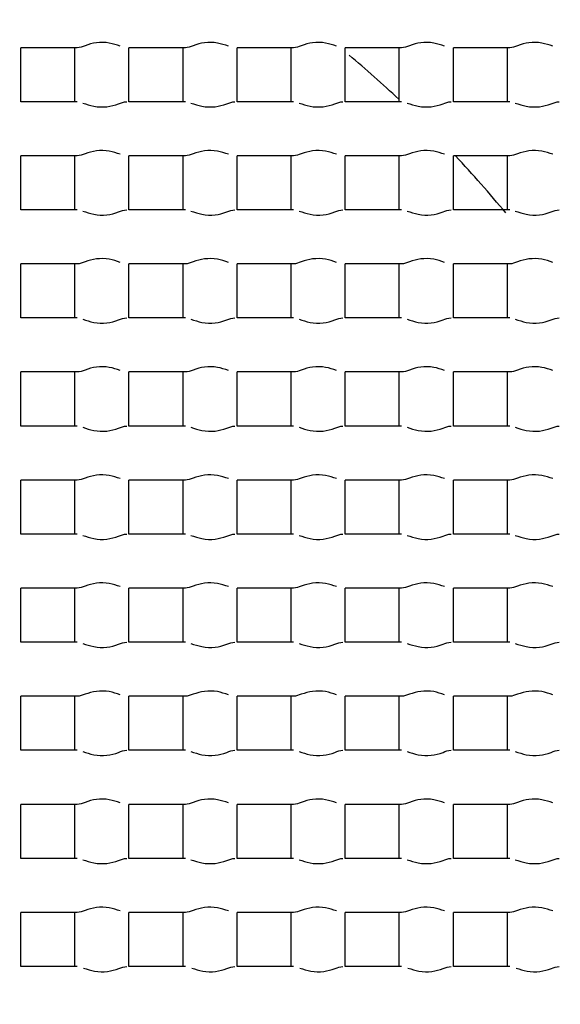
# Model space of a CAD drawing. Header units: millimetres. Extents: x 289 to 943, y 130 to 616.
# Tile 40 of 65: x 828.89 to 830.39, y 244.52 to 247.26. Entities that reach past the tile are written whole.
import ezdxf

# ---------------------------------------------------------------- set-up
doc = ezdxf.new("R2010")
doc.units = ezdxf.units.MM
doc.header["$LTSCALE"] = 65.395
doc.layers.get('0').update_dxf_attribs({"linetype": 'CONTINUOUS'})

msp = doc.modelspace()

# ---------------------------------------------------------------- linework, layer by layer
at = {"color": 7, "linetype": 'CONTINUOUS'}
for p, q in [((828.8977, 247.0292), (828.8977, 247.1792)), ((829.0541, 247.1792), (828.8977, 247.1792)), ((829.0477, 247.0292), (829.0477, 247.1792)), ((829.1977, 247.0292), (829.1977, 247.1792)), ((829.3541, 247.1792), (829.1977, 247.1792)), ((829.3477, 247.0292), (829.3477, 247.1792)), ((829.4977, 247.0292), (829.4977, 247.1792)), ((829.6541, 247.1792), (829.4977, 247.1792)), ((829.6477, 247.0292), (829.6477, 247.1792)), ((829.7977, 247.0292), (829.7977, 247.1792)), ((829.9541, 247.1792), (829.7977, 247.1792)), ((829.9477, 247.0292), (829.9477, 247.1792)), ((830.0977, 247.0292), (830.0977, 247.1792)), ((830.2541, 247.1792), (830.0977, 247.1792)), ((830.2477, 247.0292), (830.2477, 247.1792)), ((829.0541, 247.0292), (828.8977, 247.0292)), ((829.3541, 247.0292), (829.1977, 247.0292)), ((829.6541, 247.0292), (829.4977, 247.0292)), ((829.9541, 247.0292), (829.7977, 247.0292)), ((830.2541, 247.0292), (830.0977, 247.0292)), ((828.8977, 246.7292), (828.8977, 246.8792)), ((829.0541, 246.8792), (828.8977, 246.8792)), ((829.0477, 246.7292), (829.0477, 246.8792)), ((829.1977, 246.7292), (829.1977, 246.8792)), ((829.3541, 246.8792), (829.1977, 246.8792)), ((829.3477, 246.7292), (829.3477, 246.8792)), ((829.4977, 246.7292), (829.4977, 246.8792)), ((829.6541, 246.8792), (829.4977, 246.8792)), ((829.6477, 246.7292), (829.6477, 246.8792)), ((829.7977, 246.7292), (829.7977, 246.8792)), ((829.9541, 246.8792), (829.7977, 246.8792)), ((829.9477, 246.7292), (829.9477, 246.8792)), ((830.0977, 246.7292), (830.0977, 246.8792)), ((830.2541, 246.8792), (830.0977, 246.8792)), ((830.2477, 246.7292), (830.2477, 246.8792)), ((829.0541, 246.7292), (828.8977, 246.7292)), ((829.3541, 246.7292), (829.1977, 246.7292)), ((829.6541, 246.7292), (829.4977, 246.7292)), ((829.9541, 246.7292), (829.7977, 246.7292)), ((830.2541, 246.7292), (830.0977, 246.7292)), ((828.8977, 246.4292), (828.8977, 246.5792)), ((829.0541, 246.5792), (828.8977, 246.5792)), ((829.0477, 246.4292), (829.0477, 246.5792)), ((829.1977, 246.4292), (829.1977, 246.5792)), ((829.3541, 246.5792), (829.1977, 246.5792)), ((829.3477, 246.4292), (829.3477, 246.5792)), ((829.4977, 246.4292), (829.4977, 246.5792)), ((829.6541, 246.5792), (829.4977, 246.5792)), ((829.6477, 246.4292), (829.6477, 246.5792)), ((829.7977, 246.4292), (829.7977, 246.5792)), ((829.9541, 246.5792), (829.7977, 246.5792)), ((829.9477, 246.4292), (829.9477, 246.5792)), ((830.0977, 246.4292), (830.0977, 246.5792)), ((830.2541, 246.5792), (830.0977, 246.5792)), ((830.2477, 246.4292), (830.2477, 246.5792)), ((829.0541, 246.4292), (828.8977, 246.4292)), ((829.3541, 246.4292), (829.1977, 246.4292)), ((829.6541, 246.4292), (829.4977, 246.4292)), ((829.9541, 246.4292), (829.7977, 246.4292)), ((830.2541, 246.4292), (830.0977, 246.4292)), ((828.8977, 246.1292), (828.8977, 246.2792)), ((829.0541, 246.2792), (828.8977, 246.2792)), ((829.0477, 246.1292), (829.0477, 246.2792)), ((829.1977, 246.1292), (829.1977, 246.2792)), ((829.3541, 246.2792), (829.1977, 246.2792)), ((829.3477, 246.1292), (829.3477, 246.2792)), ((829.4977, 246.1292), (829.4977, 246.2792)), ((829.6541, 246.2792), (829.4977, 246.2792)), ((829.6477, 246.1292), (829.6477, 246.2792)), ((829.7977, 246.1292), (829.7977, 246.2792)), ((829.9541, 246.2792), (829.7977, 246.2792)), ((829.9477, 246.1292), (829.9477, 246.2792)), ((830.0977, 246.1292), (830.0977, 246.2792)), ((830.2541, 246.2792), (830.0977, 246.2792)), ((830.2477, 246.1292), (830.2477, 246.2792)), ((829.0541, 246.1292), (828.8977, 246.1292)), ((829.3541, 246.1292), (829.1977, 246.1292)), ((829.6541, 246.1292), (829.4977, 246.1292)), ((829.9541, 246.1292), (829.7977, 246.1292)), ((830.2541, 246.1292), (830.0977, 246.1292)), ((828.8977, 245.8292), (828.8977, 245.9792)), ((829.0541, 245.9792), (828.8977, 245.9792)), ((829.0477, 245.8292), (829.0477, 245.9792)), ((829.3541, 245.9792), (829.1977, 245.9792)), ((829.1977, 245.8292), (829.1977, 245.9792)), ((829.3477, 245.8292), (829.3477, 245.9792)), ((829.6541, 245.9792), (829.4977, 245.9792)), ((829.4977, 245.8292), (829.4977, 245.9792)), ((829.6477, 245.8292), (829.6477, 245.9792)), ((829.9541, 245.9792), (829.7977, 245.9792)), ((829.7977, 245.8292), (829.7977, 245.9792)), ((829.9477, 245.8292), (829.9477, 245.9792)), ((830.2541, 245.9792), (830.0977, 245.9792)), ((830.0977, 245.8292), (830.0977, 245.9792)), ((830.2477, 245.8292), (830.2477, 245.9792)), ((829.0541, 245.8292), (828.8977, 245.8292)), ((829.3541, 245.8292), (829.1977, 245.8292)), ((829.6541, 245.8292), (829.4977, 245.8292)), ((829.9541, 245.8292), (829.7977, 245.8292)), ((830.2541, 245.8292), (830.0977, 245.8292)), ((828.8977, 245.5292), (828.8977, 245.6792)), ((829.0541, 245.6792), (828.8977, 245.6792)), ((829.0477, 245.5292), (829.0477, 245.6792)), ((829.3541, 245.6792), (829.1977, 245.6792)), ((829.1977, 245.5292), (829.1977, 245.6792)), ((829.3477, 245.5292), (829.3477, 245.6792)), ((829.6541, 245.6792), (829.4977, 245.6792)), ((829.4977, 245.5292), (829.4977, 245.6792)), ((829.6477, 245.5292), (829.6477, 245.6792)), ((829.9541, 245.6792), (829.7977, 245.6792)), ((829.7977, 245.5292), (829.7977, 245.6792)), ((829.9477, 245.5292), (829.9477, 245.6792)), ((830.2541, 245.6792), (830.0977, 245.6792)), ((830.0977, 245.5292), (830.0977, 245.6792)), ((830.2477, 245.5292), (830.2477, 245.6792)), ((829.0541, 245.5292), (828.8977, 245.5292)), ((829.3541, 245.5292), (829.1977, 245.5292)), ((829.6541, 245.5292), (829.4977, 245.5292)), ((829.9541, 245.5292), (829.7977, 245.5292)), ((830.2541, 245.5292), (830.0977, 245.5292)), ((828.8977, 245.2292), (828.8977, 245.3792)), ((829.0541, 245.3792), (828.8977, 245.3792)), ((829.0477, 245.2292), (829.0477, 245.3792)), ((829.3541, 245.3792), (829.1977, 245.3792)), ((829.1977, 245.2292), (829.1977, 245.3792)), ((829.3477, 245.2292), (829.3477, 245.3792)), ((829.6541, 245.3792), (829.4977, 245.3792)), ((829.4977, 245.2292), (829.4977, 245.3792)), ((829.6477, 245.2292), (829.6477, 245.3792)), ((829.9541, 245.3792), (829.7977, 245.3792)), ((829.7977, 245.2292), (829.7977, 245.3792)), ((829.9477, 245.2292), (829.9477, 245.3792)), ((830.2541, 245.3792), (830.0977, 245.3792)), ((830.0977, 245.2292), (830.0977, 245.3792)), ((830.2477, 245.2292), (830.2477, 245.3792)), ((829.0541, 245.2292), (828.8977, 245.2292)), ((829.3541, 245.2292), (829.1977, 245.2292)), ((829.6541, 245.2292), (829.4977, 245.2292)), ((829.9541, 245.2292), (829.7977, 245.2292)), ((830.2541, 245.2292), (830.0977, 245.2292)), ((828.8977, 244.9292), (828.8977, 245.0792)), ((829.0541, 245.0792), (828.8977, 245.0792)), ((829.0477, 244.9292), (829.0477, 245.0792)), ((829.3541, 245.0792), (829.1977, 245.0792)), ((829.1977, 244.9292), (829.1977, 245.0792)), ((829.3477, 244.9292), (829.3477, 245.0792)), ((829.6541, 245.0792), (829.4977, 245.0792)), ((829.4977, 244.9292), (829.4977, 245.0792)), ((829.6477, 244.9292), (829.6477, 245.0792)), ((829.9541, 245.0792), (829.7977, 245.0792)), ((829.7977, 244.9292), (829.7977, 245.0792)), ((829.9477, 244.9292), (829.9477, 245.0792)), ((830.2541, 245.0792), (830.0977, 245.0792)), ((830.0977, 244.9292), (830.0977, 245.0792)), ((830.2477, 244.9292), (830.2477, 245.0792)), ((829.0541, 244.9292), (828.8977, 244.9292)), ((829.3541, 244.9292), (829.1977, 244.9292)), ((829.6541, 244.9292), (829.4977, 244.9292)), ((829.9541, 244.9292), (829.7977, 244.9292)), ((830.2541, 244.9292), (830.0977, 244.9292)), ((828.8977, 244.6292), (828.8977, 244.7792)), ((829.0541, 244.7792), (828.8977, 244.7792)), ((829.0477, 244.6292), (829.0477, 244.7792)), ((829.3541, 244.7792), (829.1977, 244.7792)), ((829.1977, 244.6292), (829.1977, 244.7792)), ((829.3477, 244.6292), (829.3477, 244.7792)), ((829.6541, 244.7792), (829.4977, 244.7792)), ((829.4977, 244.6292), (829.4977, 244.7792)), ((829.6477, 244.6292), (829.6477, 244.7792)), ((829.9541, 244.7792), (829.7977, 244.7792)), ((829.7977, 244.6292), (829.7977, 244.7792)), ((829.9477, 244.6292), (829.9477, 244.7792)), ((830.2541, 244.7792), (830.0977, 244.7792)), ((830.0977, 244.6292), (830.0977, 244.7792)), ((830.2477, 244.6292), (830.2477, 244.7792)), ((829.0541, 244.6292), (828.8977, 244.6292)), ((829.3541, 244.6292), (829.1977, 244.6292)), ((829.6541, 244.6292), (829.4977, 244.6292)), ((829.9541, 244.6292), (829.7977, 244.6292)), ((830.2541, 244.6292), (830.0977, 244.6292))]:
    msp.add_line(p, q, dxfattribs=at)
for radius in [114.9974, 18.4972, 13.13, 12.8, 11.5, 5.5]:
    msp.add_circle((827.6227, 244.5542), radius, dxfattribs=at)
at = {"color": 9, "linetype": 'CONTINUOUS'}
for radius in [20.4169, 19.4852, 18.5479, 17.6102, 16.1147]:
    msp.add_circle((827.6227, 244.5542), radius, dxfattribs=at)
at = {"color": 7, "linetype": 'CONTINUOUS'}
for centre, radius, start, end in [((827.6227, 244.5542), 114.9372, 270.036843, 90), ((827.6227, 244.5542), 12.6, 183.64028, 176.35972), ((827.6227, 244.5541), 9.0338, 359.99989, 170.84766), ((827.6227, 244.5542), 3.4, 46.8884, 49.999), ((827.6227, 244.5542), 3.4, 39.5804, 43.1351), ((827.6227, 244.5542), 9.0338, 176.94915, 353.89891)]:
    msp.add_arc(centre, radius, start, end, dxfattribs=at)
at = {"color": 9, "linetype": 'CONTINUOUS'}
msp.add_arc((827.6227, 244.5542), 113.4493, 270.036843, 90, dxfattribs=at)
at = {"color": 7, "linetype": 'CONTINUOUS'}
for points, knots in [([(827.6227, 254.4542), (828.2415, 254.4192), (829.4757, 254.2333), (831.2387, 253.6096), (832.8498, 252.659), (834.2478, 251.416), (835.3751, 249.9226), (836.185, 248.2356), (836.6416, 246.4212), (836.6946, 245.1727), (836.6567, 244.5542)], [0, 0, 0, 0, 0.125033, 0.250043, 0.375031, 0.500022, 0.625024, 0.750011, 0.874995, 1, 1, 1, 1]), ([(829.1736, 247.1834), (829.1636, 247.1867), (829.1422, 247.1939), (829.108, 247.1946), (829.079, 247.1864), (829.0615, 247.1792), (829.0541, 247.1792)], [0, 0, 0, 0, 0.258554, 0.550804, 0.81797, 1, 1, 1, 1]), ([(829.4736, 247.1834), (829.4636, 247.1867), (829.4422, 247.1939), (829.408, 247.1946), (829.379, 247.1864), (829.3615, 247.1792), (829.3541, 247.1792)], [0, 0, 0, 0, 0.258554, 0.550804, 0.81797, 1, 1, 1, 1]), ([(829.7736, 247.1834), (829.7636, 247.1867), (829.7422, 247.1939), (829.708, 247.1946), (829.679, 247.1864), (829.6615, 247.1792), (829.6541, 247.1792)], [0, 0, 0, 0, 0.258554, 0.550804, 0.81797, 1, 1, 1, 1]), ([(830.0736, 247.1834), (830.0636, 247.1867), (830.0422, 247.1939), (830.008, 247.1946), (829.979, 247.1864), (829.9615, 247.1792), (829.9541, 247.1792)], [0, 0, 0, 0, 0.258554, 0.550804, 0.81797, 1, 1, 1, 1]), ([(830.3736, 247.1834), (830.3636, 247.1867), (830.3422, 247.1939), (830.308, 247.1946), (830.279, 247.1864), (830.2615, 247.1792), (830.2541, 247.1792)], [0, 0, 0, 0, 0.258554, 0.550804, 0.81797, 1, 1, 1, 1]), ([(829.0695, 247.0257), (829.0796, 247.0225), (829.1011, 247.015), (829.1359, 247.0135), (829.1657, 247.0217), (829.1836, 247.0292), (829.1913, 247.0292)], [0, 0, 0, 0, 0.254222, 0.546707, 0.816518, 1, 1, 1, 1]), ([(829.3695, 247.0257), (829.3796, 247.0225), (829.4011, 247.015), (829.4359, 247.0135), (829.4657, 247.0217), (829.4836, 247.0292), (829.4913, 247.0292)], [0, 0, 0, 0, 0.254222, 0.546707, 0.816518, 1, 1, 1, 1]), ([(829.6695, 247.0257), (829.6796, 247.0225), (829.7011, 247.015), (829.7359, 247.0135), (829.7657, 247.0217), (829.7836, 247.0292), (829.7913, 247.0292)], [0, 0, 0, 0, 0.254222, 0.546707, 0.816518, 1, 1, 1, 1]), ([(829.9695, 247.0257), (829.9796, 247.0225), (830.0011, 247.015), (830.0359, 247.0135), (830.0657, 247.0217), (830.0836, 247.0292), (830.0913, 247.0292)], [0, 0, 0, 0, 0.254222, 0.546707, 0.816518, 1, 1, 1, 1]), ([(830.2695, 247.0257), (830.2796, 247.0225), (830.3011, 247.015), (830.3359, 247.0135), (830.3657, 247.0217), (830.3836, 247.0292), (830.3913, 247.0292)], [0, 0, 0, 0, 0.254222, 0.546707, 0.816518, 1, 1, 1, 1]), ([(829.1736, 246.8834), (829.1636, 246.8867), (829.1422, 246.8939), (829.108, 246.8946), (829.079, 246.8864), (829.0615, 246.8792), (829.0541, 246.8792)], [0, 0, 0, 0, 0.258554, 0.550804, 0.81797, 1, 1, 1, 1]), ([(829.4736, 246.8834), (829.4636, 246.8867), (829.4422, 246.8939), (829.408, 246.8946), (829.379, 246.8864), (829.3615, 246.8792), (829.3541, 246.8792)], [0, 0, 0, 0, 0.258554, 0.550804, 0.81797, 1, 1, 1, 1]), ([(829.7736, 246.8834), (829.7636, 246.8867), (829.7422, 246.8939), (829.708, 246.8946), (829.679, 246.8864), (829.6615, 246.8792), (829.6541, 246.8792)], [0, 0, 0, 0, 0.258554, 0.550804, 0.81797, 1, 1, 1, 1]), ([(830.0736, 246.8834), (830.0636, 246.8867), (830.0422, 246.8939), (830.008, 246.8946), (829.979, 246.8864), (829.9615, 246.8792), (829.9541, 246.8792)], [0, 0, 0, 0, 0.258554, 0.550804, 0.81797, 1, 1, 1, 1]), ([(830.3736, 246.8834), (830.3636, 246.8867), (830.3422, 246.8939), (830.308, 246.8946), (830.279, 246.8864), (830.2615, 246.8792), (830.2541, 246.8792)], [0, 0, 0, 0, 0.258554, 0.550804, 0.81797, 1, 1, 1, 1]), ([(829.0695, 246.7257), (829.0796, 246.7225), (829.1011, 246.715), (829.1359, 246.7135), (829.1657, 246.7217), (829.1836, 246.7292), (829.1913, 246.7292)], [0, 0, 0, 0, 0.254222, 0.546707, 0.816518, 1, 1, 1, 1]), ([(829.3695, 246.7257), (829.3796, 246.7225), (829.4011, 246.715), (829.4359, 246.7135), (829.4657, 246.7217), (829.4836, 246.7292), (829.4913, 246.7292)], [0, 0, 0, 0, 0.254222, 0.546707, 0.816518, 1, 1, 1, 1]), ([(829.6695, 246.7257), (829.6796, 246.7225), (829.7011, 246.715), (829.7359, 246.7135), (829.7657, 246.7217), (829.7836, 246.7292), (829.7913, 246.7292)], [0, 0, 0, 0, 0.254222, 0.546707, 0.816518, 1, 1, 1, 1]), ([(829.9695, 246.7257), (829.9796, 246.7225), (830.0011, 246.715), (830.0359, 246.7135), (830.0657, 246.7217), (830.0836, 246.7292), (830.0913, 246.7292)], [0, 0, 0, 0, 0.254222, 0.546707, 0.816518, 1, 1, 1, 1]), ([(830.2695, 246.7257), (830.2796, 246.7225), (830.3011, 246.715), (830.3359, 246.7135), (830.3657, 246.7217), (830.3836, 246.7292), (830.3913, 246.7292)], [0, 0, 0, 0, 0.254222, 0.546707, 0.816518, 1, 1, 1, 1]), ([(829.1736, 246.5834), (829.1636, 246.5867), (829.1422, 246.5939), (829.108, 246.5946), (829.079, 246.5864), (829.0615, 246.5792), (829.0541, 246.5792)], [0, 0, 0, 0, 0.258554, 0.550804, 0.81797, 1, 1, 1, 1]), ([(829.4736, 246.5834), (829.4636, 246.5867), (829.4422, 246.5939), (829.408, 246.5946), (829.379, 246.5864), (829.3615, 246.5792), (829.3541, 246.5792)], [0, 0, 0, 0, 0.258554, 0.550804, 0.81797, 1, 1, 1, 1]), ([(829.7736, 246.5834), (829.7636, 246.5867), (829.7422, 246.5939), (829.708, 246.5946), (829.679, 246.5864), (829.6615, 246.5792), (829.6541, 246.5792)], [0, 0, 0, 0, 0.258554, 0.550804, 0.81797, 1, 1, 1, 1]), ([(830.0736, 246.5834), (830.0636, 246.5867), (830.0422, 246.5939), (830.008, 246.5946), (829.979, 246.5864), (829.9615, 246.5792), (829.9541, 246.5792)], [0, 0, 0, 0, 0.258554, 0.550804, 0.81797, 1, 1, 1, 1]), ([(830.3736, 246.5834), (830.3636, 246.5867), (830.3422, 246.5939), (830.308, 246.5946), (830.279, 246.5864), (830.2615, 246.5792), (830.2541, 246.5792)], [0, 0, 0, 0, 0.258554, 0.550804, 0.81797, 1, 1, 1, 1]), ([(829.0695, 246.4257), (829.0796, 246.4225), (829.1011, 246.415), (829.1359, 246.4135), (829.1657, 246.4217), (829.1836, 246.4292), (829.1913, 246.4292)], [0, 0, 0, 0, 0.254222, 0.546707, 0.816518, 1, 1, 1, 1]), ([(829.3695, 246.4257), (829.3796, 246.4225), (829.4011, 246.415), (829.4359, 246.4135), (829.4657, 246.4217), (829.4836, 246.4292), (829.4913, 246.4292)], [0, 0, 0, 0, 0.254222, 0.546707, 0.816518, 1, 1, 1, 1]), ([(829.6695, 246.4257), (829.6796, 246.4225), (829.7011, 246.415), (829.7359, 246.4135), (829.7657, 246.4217), (829.7836, 246.4292), (829.7913, 246.4292)], [0, 0, 0, 0, 0.254222, 0.546707, 0.816518, 1, 1, 1, 1]), ([(829.9695, 246.4257), (829.9796, 246.4225), (830.0011, 246.415), (830.0359, 246.4135), (830.0657, 246.4217), (830.0836, 246.4292), (830.0913, 246.4292)], [0, 0, 0, 0, 0.254222, 0.546707, 0.816518, 1, 1, 1, 1]), ([(830.2695, 246.4257), (830.2796, 246.4225), (830.3011, 246.415), (830.3359, 246.4135), (830.3657, 246.4217), (830.3836, 246.4292), (830.3913, 246.4292)], [0, 0, 0, 0, 0.254222, 0.546707, 0.816518, 1, 1, 1, 1]), ([(829.1736, 246.2834), (829.1636, 246.2867), (829.1422, 246.2939), (829.108, 246.2946), (829.079, 246.2864), (829.0615, 246.2792), (829.0541, 246.2792)], [0, 0, 0, 0, 0.258554, 0.550804, 0.81797, 1, 1, 1, 1]), ([(829.4736, 246.2834), (829.4636, 246.2867), (829.4422, 246.2939), (829.408, 246.2946), (829.379, 246.2864), (829.3615, 246.2792), (829.3541, 246.2792)], [0, 0, 0, 0, 0.258554, 0.550804, 0.81797, 1, 1, 1, 1]), ([(829.7736, 246.2834), (829.7636, 246.2867), (829.7422, 246.2939), (829.708, 246.2946), (829.679, 246.2864), (829.6615, 246.2792), (829.6541, 246.2792)], [0, 0, 0, 0, 0.258554, 0.550804, 0.81797, 1, 1, 1, 1]), ([(830.0736, 246.2834), (830.0636, 246.2867), (830.0422, 246.2939), (830.008, 246.2946), (829.979, 246.2864), (829.9615, 246.2792), (829.9541, 246.2792)], [0, 0, 0, 0, 0.258554, 0.550804, 0.81797, 1, 1, 1, 1]), ([(830.3736, 246.2834), (830.3636, 246.2867), (830.3422, 246.2939), (830.308, 246.2946), (830.279, 246.2864), (830.2615, 246.2792), (830.2541, 246.2792)], [0, 0, 0, 0, 0.258554, 0.550804, 0.81797, 1, 1, 1, 1]), ([(829.0695, 246.1257), (829.0796, 246.1225), (829.1011, 246.115), (829.1359, 246.1135), (829.1657, 246.1217), (829.1836, 246.1292), (829.1913, 246.1292)], [0, 0, 0, 0, 0.254222, 0.546707, 0.816518, 1, 1, 1, 1]), ([(829.3695, 246.1257), (829.3796, 246.1225), (829.4011, 246.115), (829.4359, 246.1135), (829.4657, 246.1217), (829.4836, 246.1292), (829.4913, 246.1292)], [0, 0, 0, 0, 0.254222, 0.546707, 0.816518, 1, 1, 1, 1]), ([(829.6695, 246.1257), (829.6796, 246.1225), (829.7011, 246.115), (829.7359, 246.1135), (829.7657, 246.1217), (829.7836, 246.1292), (829.7913, 246.1292)], [0, 0, 0, 0, 0.254222, 0.546707, 0.816518, 1, 1, 1, 1]), ([(829.9695, 246.1257), (829.9796, 246.1225), (830.0011, 246.115), (830.0359, 246.1135), (830.0657, 246.1217), (830.0836, 246.1292), (830.0913, 246.1292)], [0, 0, 0, 0, 0.254222, 0.546707, 0.816518, 1, 1, 1, 1]), ([(830.2695, 246.1257), (830.2796, 246.1225), (830.3011, 246.115), (830.3359, 246.1135), (830.3657, 246.1217), (830.3836, 246.1292), (830.3913, 246.1292)], [0, 0, 0, 0, 0.254222, 0.546707, 0.816518, 1, 1, 1, 1]), ([(829.1736, 245.9834), (829.1636, 245.9867), (829.1422, 245.9939), (829.108, 245.9946), (829.079, 245.9864), (829.0615, 245.9792), (829.0541, 245.9792)], [0, 0, 0, 0, 0.258554, 0.550804, 0.81797, 1, 1, 1, 1]), ([(829.4736, 245.9834), (829.4636, 245.9867), (829.4422, 245.9939), (829.408, 245.9946), (829.379, 245.9864), (829.3615, 245.9792), (829.3541, 245.9792)], [0, 0, 0, 0, 0.258554, 0.550804, 0.81797, 1, 1, 1, 1]), ([(829.7736, 245.9834), (829.7636, 245.9867), (829.7422, 245.9939), (829.708, 245.9946), (829.679, 245.9864), (829.6615, 245.9792), (829.6541, 245.9792)], [0, 0, 0, 0, 0.258554, 0.550804, 0.81797, 1, 1, 1, 1]), ([(830.0736, 245.9834), (830.0636, 245.9867), (830.0422, 245.9939), (830.008, 245.9946), (829.979, 245.9864), (829.9615, 245.9792), (829.9541, 245.9792)], [0, 0, 0, 0, 0.258554, 0.550804, 0.81797, 1, 1, 1, 1]), ([(830.3736, 245.9834), (830.3636, 245.9867), (830.3422, 245.9939), (830.308, 245.9946), (830.279, 245.9864), (830.2615, 245.9792), (830.2541, 245.9792)], [0, 0, 0, 0, 0.258554, 0.550804, 0.81797, 1, 1, 1, 1]), ([(829.0695, 245.8257), (829.0796, 245.8225), (829.1011, 245.815), (829.1359, 245.8135), (829.1657, 245.8217), (829.1836, 245.8292), (829.1913, 245.8292)], [0, 0, 0, 0, 0.254222, 0.546707, 0.816518, 1, 1, 1, 1]), ([(829.3695, 245.8257), (829.3796, 245.8225), (829.4011, 245.815), (829.4359, 245.8135), (829.4657, 245.8217), (829.4836, 245.8292), (829.4913, 245.8292)], [0, 0, 0, 0, 0.254222, 0.546707, 0.816518, 1, 1, 1, 1]), ([(829.6695, 245.8257), (829.6796, 245.8225), (829.7011, 245.815), (829.7359, 245.8135), (829.7657, 245.8217), (829.7836, 245.8292), (829.7913, 245.8292)], [0, 0, 0, 0, 0.254222, 0.546707, 0.816518, 1, 1, 1, 1]), ([(829.9695, 245.8257), (829.9796, 245.8225), (830.0011, 245.815), (830.0359, 245.8135), (830.0657, 245.8217), (830.0836, 245.8292), (830.0913, 245.8292)], [0, 0, 0, 0, 0.254222, 0.546707, 0.816518, 1, 1, 1, 1]), ([(830.2695, 245.8257), (830.2796, 245.8225), (830.3011, 245.815), (830.3359, 245.8135), (830.3657, 245.8217), (830.3836, 245.8292), (830.3913, 245.8292)], [0, 0, 0, 0, 0.254222, 0.546707, 0.816518, 1, 1, 1, 1]), ([(829.1736, 245.6834), (829.1636, 245.6867), (829.1422, 245.6939), (829.108, 245.6946), (829.079, 245.6864), (829.0615, 245.6792), (829.0541, 245.6792)], [0, 0, 0, 0, 0.258554, 0.550804, 0.81797, 1, 1, 1, 1]), ([(829.4736, 245.6834), (829.4636, 245.6867), (829.4422, 245.6939), (829.408, 245.6946), (829.379, 245.6864), (829.3615, 245.6792), (829.3541, 245.6792)], [0, 0, 0, 0, 0.258554, 0.550804, 0.81797, 1, 1, 1, 1]), ([(829.7736, 245.6834), (829.7636, 245.6867), (829.7422, 245.6939), (829.708, 245.6946), (829.679, 245.6864), (829.6615, 245.6792), (829.6541, 245.6792)], [0, 0, 0, 0, 0.258554, 0.550804, 0.81797, 1, 1, 1, 1]), ([(830.0736, 245.6834), (830.0636, 245.6867), (830.0422, 245.6939), (830.008, 245.6946), (829.979, 245.6864), (829.9615, 245.6792), (829.9541, 245.6792)], [0, 0, 0, 0, 0.258554, 0.550804, 0.81797, 1, 1, 1, 1]), ([(830.3736, 245.6834), (830.3636, 245.6867), (830.3422, 245.6939), (830.308, 245.6946), (830.279, 245.6864), (830.2615, 245.6792), (830.2541, 245.6792)], [0, 0, 0, 0, 0.258554, 0.550804, 0.81797, 1, 1, 1, 1]), ([(829.0695, 245.5257), (829.0796, 245.5225), (829.1011, 245.515), (829.1359, 245.5135), (829.1657, 245.5217), (829.1836, 245.5292), (829.1913, 245.5292)], [0, 0, 0, 0, 0.254222, 0.546707, 0.816518, 1, 1, 1, 1]), ([(829.3695, 245.5257), (829.3796, 245.5225), (829.4011, 245.515), (829.4359, 245.5135), (829.4657, 245.5217), (829.4836, 245.5292), (829.4913, 245.5292)], [0, 0, 0, 0, 0.254222, 0.546707, 0.816518, 1, 1, 1, 1]), ([(829.6695, 245.5257), (829.6796, 245.5225), (829.7011, 245.515), (829.7359, 245.5135), (829.7657, 245.5217), (829.7836, 245.5292), (829.7913, 245.5292)], [0, 0, 0, 0, 0.254222, 0.546707, 0.816518, 1, 1, 1, 1]), ([(829.9695, 245.5257), (829.9796, 245.5225), (830.0011, 245.515), (830.0359, 245.5135), (830.0657, 245.5217), (830.0836, 245.5292), (830.0913, 245.5292)], [0, 0, 0, 0, 0.254222, 0.546707, 0.816518, 1, 1, 1, 1]), ([(830.2695, 245.5257), (830.2796, 245.5225), (830.3011, 245.515), (830.3359, 245.5135), (830.3657, 245.5217), (830.3836, 245.5292), (830.3913, 245.5292)], [0, 0, 0, 0, 0.254222, 0.546707, 0.816518, 1, 1, 1, 1]), ([(829.1736, 245.3834), (829.1636, 245.3867), (829.1422, 245.3939), (829.108, 245.3946), (829.079, 245.3864), (829.0615, 245.3792), (829.0541, 245.3792)], [0, 0, 0, 0, 0.258554, 0.550804, 0.81797, 1, 1, 1, 1]), ([(829.4736, 245.3834), (829.4636, 245.3867), (829.4422, 245.3939), (829.408, 245.3946), (829.379, 245.3864), (829.3615, 245.3792), (829.3541, 245.3792)], [0, 0, 0, 0, 0.258554, 0.550804, 0.81797, 1, 1, 1, 1]), ([(829.7736, 245.3834), (829.7636, 245.3867), (829.7422, 245.3939), (829.708, 245.3946), (829.679, 245.3864), (829.6615, 245.3792), (829.6541, 245.3792)], [0, 0, 0, 0, 0.258554, 0.550804, 0.81797, 1, 1, 1, 1]), ([(830.0736, 245.3834), (830.0636, 245.3867), (830.0422, 245.3939), (830.008, 245.3946), (829.979, 245.3864), (829.9615, 245.3792), (829.9541, 245.3792)], [0, 0, 0, 0, 0.258554, 0.550804, 0.81797, 1, 1, 1, 1]), ([(830.3736, 245.3834), (830.3636, 245.3867), (830.3422, 245.3939), (830.308, 245.3946), (830.279, 245.3864), (830.2615, 245.3792), (830.2541, 245.3792)], [0, 0, 0, 0, 0.258554, 0.550804, 0.81797, 1, 1, 1, 1]), ([(829.0695, 245.2257), (829.0796, 245.2225), (829.1011, 245.215), (829.1359, 245.2135), (829.1657, 245.2217), (829.1836, 245.2292), (829.1913, 245.2292)], [0, 0, 0, 0, 0.254222, 0.546707, 0.816518, 1, 1, 1, 1]), ([(829.3695, 245.2257), (829.3796, 245.2225), (829.4011, 245.215), (829.4359, 245.2135), (829.4657, 245.2217), (829.4836, 245.2292), (829.4913, 245.2292)], [0, 0, 0, 0, 0.254222, 0.546707, 0.816518, 1, 1, 1, 1]), ([(829.6695, 245.2257), (829.6796, 245.2225), (829.7011, 245.215), (829.7359, 245.2135), (829.7657, 245.2217), (829.7836, 245.2292), (829.7913, 245.2292)], [0, 0, 0, 0, 0.254222, 0.546707, 0.816518, 1, 1, 1, 1]), ([(829.9695, 245.2257), (829.9796, 245.2225), (830.0011, 245.215), (830.0359, 245.2135), (830.0657, 245.2217), (830.0836, 245.2292), (830.0913, 245.2292)], [0, 0, 0, 0, 0.254222, 0.546707, 0.816518, 1, 1, 1, 1]), ([(830.2695, 245.2257), (830.2796, 245.2225), (830.3011, 245.215), (830.3359, 245.2135), (830.3657, 245.2217), (830.3836, 245.2292), (830.3913, 245.2292)], [0, 0, 0, 0, 0.254222, 0.546707, 0.816518, 1, 1, 1, 1]), ([(829.1736, 245.0834), (829.1636, 245.0867), (829.1422, 245.0939), (829.108, 245.0946), (829.079, 245.0864), (829.0615, 245.0792), (829.0541, 245.0792)], [0, 0, 0, 0, 0.258554, 0.550804, 0.81797, 1, 1, 1, 1]), ([(829.4736, 245.0834), (829.4636, 245.0867), (829.4422, 245.0939), (829.408, 245.0946), (829.379, 245.0864), (829.3615, 245.0792), (829.3541, 245.0792)], [0, 0, 0, 0, 0.258554, 0.550804, 0.81797, 1, 1, 1, 1]), ([(829.7736, 245.0834), (829.7636, 245.0867), (829.7422, 245.0939), (829.708, 245.0946), (829.679, 245.0864), (829.6615, 245.0792), (829.6541, 245.0792)], [0, 0, 0, 0, 0.258554, 0.550804, 0.81797, 1, 1, 1, 1]), ([(830.0736, 245.0834), (830.0636, 245.0867), (830.0422, 245.0939), (830.008, 245.0946), (829.979, 245.0864), (829.9615, 245.0792), (829.9541, 245.0792)], [0, 0, 0, 0, 0.258554, 0.550804, 0.81797, 1, 1, 1, 1]), ([(830.3736, 245.0834), (830.3636, 245.0867), (830.3422, 245.0939), (830.308, 245.0946), (830.279, 245.0864), (830.2615, 245.0792), (830.2541, 245.0792)], [0, 0, 0, 0, 0.258554, 0.550804, 0.81797, 1, 1, 1, 1]), ([(829.0695, 244.9257), (829.0796, 244.9225), (829.1011, 244.915), (829.1359, 244.9135), (829.1657, 244.9217), (829.1836, 244.9292), (829.1913, 244.9292)], [0, 0, 0, 0, 0.254222, 0.546707, 0.816518, 1, 1, 1, 1]), ([(829.3695, 244.9257), (829.3796, 244.9225), (829.4011, 244.915), (829.4359, 244.9135), (829.4657, 244.9217), (829.4836, 244.9292), (829.4913, 244.9292)], [0, 0, 0, 0, 0.254222, 0.546707, 0.816518, 1, 1, 1, 1]), ([(829.6695, 244.9257), (829.6796, 244.9225), (829.7011, 244.915), (829.7359, 244.9135), (829.7657, 244.9217), (829.7836, 244.9292), (829.7913, 244.9292)], [0, 0, 0, 0, 0.254222, 0.546707, 0.816518, 1, 1, 1, 1]), ([(829.9695, 244.9257), (829.9796, 244.9225), (830.0011, 244.915), (830.0359, 244.9135), (830.0657, 244.9217), (830.0836, 244.9292), (830.0913, 244.9292)], [0, 0, 0, 0, 0.254222, 0.546707, 0.816518, 1, 1, 1, 1]), ([(830.2695, 244.9257), (830.2796, 244.9225), (830.3011, 244.915), (830.3359, 244.9135), (830.3657, 244.9217), (830.3836, 244.9292), (830.3913, 244.9292)], [0, 0, 0, 0, 0.254222, 0.546707, 0.816518, 1, 1, 1, 1]), ([(829.1736, 244.7834), (829.1636, 244.7867), (829.1422, 244.7939), (829.108, 244.7946), (829.079, 244.7864), (829.0615, 244.7792), (829.0541, 244.7792)], [0, 0, 0, 0, 0.258554, 0.550804, 0.81797, 1, 1, 1, 1]), ([(829.4736, 244.7834), (829.4636, 244.7867), (829.4422, 244.7939), (829.408, 244.7946), (829.379, 244.7864), (829.3615, 244.7792), (829.3541, 244.7792)], [0, 0, 0, 0, 0.258554, 0.550804, 0.81797, 1, 1, 1, 1]), ([(829.7736, 244.7834), (829.7636, 244.7867), (829.7422, 244.7939), (829.708, 244.7946), (829.679, 244.7864), (829.6615, 244.7792), (829.6541, 244.7792)], [0, 0, 0, 0, 0.258554, 0.550804, 0.81797, 1, 1, 1, 1]), ([(830.0736, 244.7834), (830.0636, 244.7867), (830.0422, 244.7939), (830.008, 244.7946), (829.979, 244.7864), (829.9615, 244.7792), (829.9541, 244.7792)], [0, 0, 0, 0, 0.258554, 0.550804, 0.81797, 1, 1, 1, 1]), ([(830.3736, 244.7834), (830.3636, 244.7867), (830.3422, 244.7939), (830.308, 244.7946), (830.279, 244.7864), (830.2615, 244.7792), (830.2541, 244.7792)], [0, 0, 0, 0, 0.258554, 0.550804, 0.81797, 1, 1, 1, 1]), ([(829.0718, 244.625), (829.0818, 244.6218), (829.1032, 244.6146), (829.1373, 244.6138), (829.1664, 244.622), (829.1838, 244.6292), (829.1913, 244.6292)], [0, 0, 0, 0, 0.25857, 0.550819, 0.817977, 1, 1, 1, 1]), ([(829.3718, 244.625), (829.3818, 244.6218), (829.4032, 244.6146), (829.4373, 244.6138), (829.4664, 244.622), (829.4838, 244.6292), (829.4913, 244.6292)], [0, 0, 0, 0, 0.25857, 0.550819, 0.817977, 1, 1, 1, 1]), ([(829.6718, 244.625), (829.6818, 244.6218), (829.7032, 244.6146), (829.7373, 244.6138), (829.7664, 244.622), (829.7838, 244.6292), (829.7913, 244.6292)], [0, 0, 0, 0, 0.25857, 0.550819, 0.817977, 1, 1, 1, 1]), ([(829.9718, 244.625), (829.9818, 244.6218), (830.0032, 244.6146), (830.0373, 244.6138), (830.0664, 244.622), (830.0838, 244.6292), (830.0913, 244.6292)], [0, 0, 0, 0, 0.25857, 0.550819, 0.817977, 1, 1, 1, 1]), ([(830.2718, 244.625), (830.2818, 244.6218), (830.3032, 244.6146), (830.3373, 244.6138), (830.3664, 244.622), (830.3838, 244.6292), (830.3913, 244.6292)], [0, 0, 0, 0, 0.25857, 0.550819, 0.817977, 1, 1, 1, 1]), ([(827.6227, 234.6542), (828.2415, 234.6892), (829.4759, 234.8746), (831.2385, 235.4991), (832.8503, 236.4487), (834.2476, 237.6927), (835.3754, 239.1857), (836.1854, 240.8728), (836.6419, 242.6873), (836.694, 243.9357), (836.6567, 244.5542)], [0, 0, 0, 0, 0.12503, 0.250039, 0.375026, 0.500025, 0.625034, 0.750019, 0.875002, 1, 1, 1, 1])]:
    msp.add_open_spline(points, degree=3, knots=knots, dxfattribs=at)

doc.saveas('drawing.dxf')
